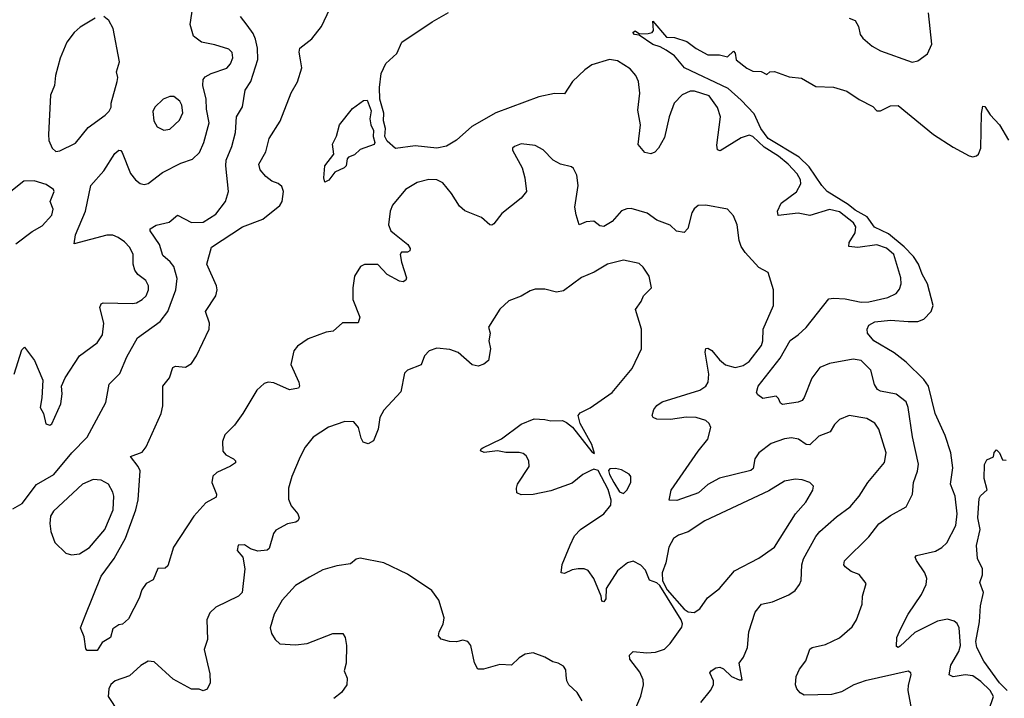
# Model space of a CAD drawing. Extents: x 1550320 to 1685906, y 509093 to 640511.
# Tile 93 of 256: x 1602161 to 1607175, y 552456 to 555909. Entities that reach past the tile are written whole.
import ezdxf

# ---------------------------------------------------------------- set-up
doc = ezdxf.new("R2010")
doc.units = 0

msp = doc.modelspace()

# ---------------------------------------------------------------- linework, layer by layer
at = {"layer": '0CON20XD'}
for points in [[(1602131.9, 554105), (1602171.2, 554228.8), (1602185, 554242.5), (1602236, 554175), (1602278, 554075), (1602274.2, 553985), (1602265.8, 553935.8), (1602282.5, 553905), (1602293.2, 553853.2), (1602315, 553846.7), (1602325, 553853.3), (1602370.8, 553955), (1602377.1, 554005), (1602374, 554045), (1602392.6, 554087.4), (1602465, 554199.2), (1602554.7, 554265.3), (1602582.7, 554305), (1602589.2, 554365), (1602568.9, 554445), (1602575, 554464.2), (1602585, 554468.8), (1602735, 554464.5), (1602755, 554468.9), (1602785, 554485.6), (1602804.4, 554505), (1602816.5, 554535), (1602817.5, 554555), (1602803.1, 554583.1), (1602762.9, 554612.9), (1602746.5, 554635), (1602738.5, 554665), (1602738.2, 554715), (1602720.9, 554750.9), (1602695, 554779.4), (1602661.9, 554801.9), (1602635, 554813.6), (1602605, 554813.8), (1602438.3, 554768.3), (1602445.6, 554815), (1602495.6, 554935), (1602523.1, 555065), (1602589.2, 555140.8), (1602645, 555228), (1602665, 555245.8), (1602675, 555243.8), (1602683.1, 555233.1), (1602725, 555127.5), (1602750, 555095), (1602775, 555075.8), (1602795, 555071.4), (1602815, 555075.6), (1602888.8, 555131.2), (1602980.8, 555179.2), (1603041.1, 555198.9), (1603076.6, 555233.4), (1603099.2, 555285), (1603125.3, 555385), (1603112.9, 555455), (1603111.2, 555505), (1603093.1, 555575), (1603095.6, 555605), (1603105, 555619.4), (1603135, 555635.5), (1603215, 555662.5), (1603233.8, 555685), (1603246.2, 555715), (1603242.4, 555742.4), (1603225, 555760), (1603155, 555781.8), (1603086, 555795), (1603045.5, 555825.5), (1603028.6, 555885), (1603041.9, 555975)], [(1603297.3, 553905), (1603255, 553846.7), (1603205, 553796.9), (1603193.5, 553763.5), (1603195, 553713.8), (1603211.2, 553695), (1603250, 553675), (1603260, 553665), (1603260, 553655), (1603235, 553637.5), (1603165, 553605.7), (1603145, 553586.2), (1603139.2, 553555), (1603163.8, 553495), (1603161.2, 553478.8), (1603108.7, 553451.3), (1603047.1, 553382.9), (1602943.5, 553225), (1602915, 553130), (1602901.7, 553118.3), (1602865, 553116.7), (1602840.5, 553059.5), (1602805, 553040), (1602782.7, 553007.3), (1602768.5, 552965), (1602715, 552861.2), (1602685, 552833.3), (1602665, 552830), (1602635, 552810), (1602622.5, 552765), (1602580.7, 552739.3), (1602555, 552700), (1602505, 552700), (1602497.5, 552707.5), (1602488.3, 552768.3), (1602471.2, 552815), (1602494.3, 552875.7), (1602575, 553078), (1602641.9, 553168.1), (1602699.8, 553270.2), (1602752.5, 553415), (1602764.3, 553465.7), (1602773.5, 553613.5), (1602764.6, 553635), (1602724.2, 553685.8), (1602785, 553708.9), (1602805, 553735.8), (1602882, 553905), (1602890.5, 553945), (1602889.2, 554045), (1602923.2, 554086.8), (1602941.3, 554138.7), (1602955, 554145.6), (1603005, 554140.5), (1603035, 554159.5), (1603061.9, 554198.1), (1603125.2, 554334.8), (1603127.1, 554365), (1603107.3, 554425), (1603158.9, 554505), (1603165.7, 554535), (1603162.5, 554555), (1603114.2, 554665), (1603137.3, 554752.7), (1603295.3, 554854.7), (1603398.6, 554895), (1603485, 554964.2), (1603497.8, 554985), (1603504.2, 555035), (1603495, 555060), (1603476.7, 555076.7), (1603445, 555088), (1603415, 555110.8), (1603385, 555146.2), (1603379.4, 555175), (1603413.7, 555236.3), (1603430.8, 555305), (1603487.2, 555392.8), (1603543, 555537), (1603576.2, 555593.8), (1603596.7, 555665), (1603591.5, 555705), (1603584.4, 555745), (1603588, 555765), (1603648.3, 555811.7), (1603696.9, 555875), (1603740.5, 555965)], [(1602125, 553420.8), (1602172.8, 553447.2), (1602245.8, 553544.2), (1602334.7, 553595.3), (1602425.5, 553705), (1602503.8, 553785), (1602599.2, 553960.8), (1602615.6, 554055), (1602671.1, 554108.9), (1602705.7, 554194.3), (1602760.2, 554289.8), (1602876.7, 554373.3), (1602915.3, 554424.7), (1602955.3, 554535), (1602962.2, 554592.2), (1602945, 554654.2), (1602927.8, 554677.8), (1602888.9, 554708.9), (1602873.3, 554765), (1602825.6, 554835), (1602825.8, 554845), (1602855, 554863.5), (1602921.5, 554878.5), (1602965, 554914.4), (1603035, 554876.8), (1603095, 554879.3), (1603159.4, 554920.6), (1603209.6, 554985), (1603224, 555036), (1603210.6, 555165), (1603212.8, 555195), (1603241.1, 555265), (1603259.6, 555335), (1603265.5, 555414.5), (1603295, 555466.7), (1603309.8, 555550.2), (1603337.5, 555595), (1603373.9, 555706.1), (1603371.1, 555765), (1603361.2, 555811.2), (1603349.2, 555839.2), (1603318.3, 555881.7), (1603285.8, 555925)], [(1602545, 555916.7), (1602469.2, 555870.8), (1602438.5, 555845), (1602401.1, 555795), (1602366.6, 555713.4), (1602343.6, 555625), (1602337.3, 555575), (1602316.9, 555525), (1602308, 555325), (1602309.2, 555295), (1602326, 555255), (1602345, 555239.2)], [(1602345, 555239.2), (1602365, 555241.4), (1602445, 555281.2), (1602509.1, 555360.9), (1602596.4, 555423.6), (1602616.8, 555443.2), (1602626.2, 555465), (1602626.2, 555485), (1602657.8, 555595), (1602660.6, 555615), (1602654.4, 555645), (1602668.9, 555695), (1602637.5, 555865), (1602615, 555905.6), (1602588.8, 555925)], [(1606704, 552395), (1606685.6, 552495), (1606686.8, 552523.2), (1606701.2, 552575), (1606698.8, 552585), (1606685, 552593.8), (1606465.8, 552545), (1606407.8, 552525), (1606345, 552488.7), (1606295, 552475.5), (1606155, 552472.2), (1606135, 552484), (1606118, 552505), (1606110.8, 552525), (1606115, 552567.5), (1606132, 552605), (1606163.4, 552646.6), (1606184.5, 552705.5), (1606195.5, 552714.5), (1606265, 552729.1), (1606335, 552764.5), (1606400.4, 552819.6), (1606421.9, 552855), (1606450.8, 552935), (1606452.9, 552975), (1606470.7, 553040.7), (1606435.6, 553085.6), (1606395, 553101.4), (1606364, 553125), (1606357.5, 553135), (1606360.8, 553155), (1606485, 553277.5), (1606535, 553344.2), (1606595, 553386.9), (1606675, 553430.8), (1606708.1, 553495), (1606713.1, 553555), (1606732.7, 553612.7), (1606737.8, 553647.8), (1606706.6, 553786.6), (1606685.9, 553935.9), (1606675, 553964), (1606624, 554004), (1606545, 554018.5), (1606528.2, 554028.2), (1606513.3, 554053.3), (1606495, 554125.8), (1606445.8, 554175.8), (1606405, 554182.2), (1606285, 554160.3), (1606235, 554138.8), (1606193.8, 554085), (1606155, 553986.2), (1606145, 553972), (1606125, 553962.9), (1606045, 553951.2), (1606035, 553957.5), (1606025, 553982.5), (1606013.8, 553993.8), (1605945, 553981.2), (1605920, 554000), (1605912.9, 554012.9), (1605922.1, 554045), (1606033.3, 554186.7), (1606083.7, 554276.3), (1606125.5, 554305), (1606165, 554343.6), (1606281.6, 554488.4), (1606305, 554492.7), (1606365, 554489.1), (1606445, 554472), (1606485, 554474.1), (1606582, 554495), (1606623.3, 554516.7), (1606641.4, 554538.6), (1606648.8, 554565), (1606647.7, 554595), (1606611.8, 554715), (1606575, 554747.3), (1606525, 554764.1), (1606429.3, 554750.7), (1606383.1, 554755), (1606385.3, 554775), (1606414.7, 554825), (1606418.2, 554855), (1606407.3, 554875), (1606335, 554931.1), (1606285, 554943.1), (1606185, 554912.3), (1606125, 554924.6), (1606023.2, 554913.2), (1606019.4, 554935), (1606037.8, 554975), (1606116, 555034), (1606138.2, 555075), (1606136.2, 555095), (1606119.3, 555125), (1606074.1, 555175), (1606025.3, 555215), (1605951.1, 555261.1), (1605895, 555314.3), (1605875, 555321.9), (1605835, 555308.4), (1605728.6, 555241.4), (1605715, 555246.7), (1605710.7, 555270.7), (1605730, 555415), (1605715, 555463.3), (1605671.2, 555521.2), (1605597.5, 555545), (1605575, 555545.6), (1605535, 555527.5), (1605494.4, 555485), (1605467.3, 555415), (1605445, 555310), (1605414, 555255), (1605395, 555236.2), (1605375, 555226.7), (1605343.6, 555233.6), (1605310, 555275), (1605322.9, 555375), (1605309.1, 555449.1), (1605318.6, 555535), (1605312.5, 555595), (1605298.9, 555625), (1605269.2, 555659.2), (1605205, 555700.6), (1605165, 555706.4), (1605075, 555679.5), (1605039.1, 555655), (1604976.2, 555595), (1604935, 555531.9), (1604884.7, 555534.7), (1604805, 555516.2), (1604584.9, 555435.1), (1604464, 555366), (1604385, 555295.6), (1604333.7, 555266.3), (1604285, 555255.3), (1604175, 555268), (1604074.7, 555254.7), (1604031.8, 555291.8), (1604020.6, 555315), (1604023.6, 555355), (1604013.6, 555395), (1604014.6, 555434.6), (1603994.5, 555505), (1603992.2, 555565), (1604001.1, 555635), (1604025, 555686), (1604082.1, 555737.9), (1604107.5, 555795), (1604261.4, 555898.6), (1604345, 555945.7)], [(1606385, 555916.5), (1606415, 555905.7), (1606431.9, 555875), (1606440.8, 555835), (1606455, 555816), (1606502, 555775), (1606545, 555751.4), (1606705, 555694), (1606735, 555700), (1606783.3, 555735), (1606805.7, 555785), (1606788.2, 555945)], [(1607095.4, 552395), (1607119.3, 552465), (1607102.5, 552495), (1607055, 552541.1), (1607015, 552569.6), (1606975, 552576.1), (1606915, 552565.5), (1606894.5, 552575), (1606902.4, 552625), (1606943.4, 552695), (1606951.6, 552725), (1606944.1, 552814.1), (1606935, 552836.7), (1606919.4, 552849.4), (1606885, 552858.6), (1606835, 552848.3), (1606719.5, 552790.5), (1606645, 552721.4), (1606634, 552714), (1606625, 552720), (1606628.2, 552765), (1606648, 552812), (1606685.5, 552885), (1606753.8, 552985), (1606777.5, 553035), (1606780, 553065), (1606770.5, 553095), (1606727.8, 553157.8), (1606720.8, 553175), (1606727.9, 553182.1), (1606825, 553205.6), (1606857.2, 553222.8), (1606882.4, 553247.6), (1606927.7, 553335), (1606935.3, 553395), (1606923.8, 553485), (1606900, 553545), (1606911.9, 553628.1), (1606902.6, 553705), (1606874.3, 553794.3), (1606823.4, 553905), (1606788.3, 554045), (1606765, 554077.8), (1606675, 554166.7), (1606613.5, 554213.5), (1606511.2, 554275), (1606478, 554315), (1606475.8, 554335), (1606484.2, 554355), (1606515, 554372.5), (1606595, 554379.7), (1606685, 554374.2), (1606735, 554374.1), (1606765.6, 554385), (1606802.9, 554425), (1606812.1, 554455), (1606783.6, 554565), (1606755.7, 554615), (1606737.4, 554665), (1606711.7, 554705), (1606665, 554753.6), (1606585, 554820.2), (1606514.5, 554854.5), (1606476.7, 554906.7), (1606415, 554940.6), (1606379.8, 554969.8), (1606273.3, 555035), (1606245, 555066.2), (1606181, 555161), (1606130.1, 555210.1), (1605972.1, 555305), (1605934.8, 555355), (1605900.6, 555430.6), (1605835, 555500), (1605768.7, 555558.7), (1605545.8, 555665), (1605495.4, 555725.4), (1605453.6, 555753.6), (1605422.1, 555772.1), (1605385, 555783.8), (1605315, 555831.2), (1605292, 555835), (1605282.5, 555845), (1605295, 555852.5), (1605317.1, 555837.1), (1605361.5, 555838.5), (1605381.2, 555845), (1605388.6, 555855), (1605385, 555902.5), (1605455, 555820), (1605495, 555818.9), (1605557.8, 555797.8), (1605605, 555762.5), (1605665, 555730), (1605725, 555730), (1605765, 555720), (1605795, 555750), (1605805, 555740), (1605810, 555705), (1605863.6, 555663.6), (1605895, 555647.5), (1605936.1, 555646.1), (1605965, 555630), (1605980, 555645), (1606005, 555646), (1606078.6, 555618.6), (1606142.2, 555612.2), (1606215, 555569.2), (1606305, 555566), (1606372.5, 555545), (1606435, 555503.8), (1606505, 555467.5), (1606525.9, 555445.9), (1606545, 555445.8), (1606595, 555471.2), (1606635, 555472.2), (1606813.8, 555325), (1606915, 555260.8), (1606995, 555216.2), (1607015, 555212), (1607033.9, 555216.1), (1607043.3, 555225), (1607055.8, 555255), (1607058.3, 555431.7), (1607065, 555470), (1607075, 555467.5), (1607103.3, 555425), (1607150, 555375), (1607195.9, 555295.9)], [(1602895, 555347.5), (1602925, 555352.9), (1602975, 555397.5), (1602991.1, 555435), (1602985.6, 555475), (1602975.6, 555495), (1602945, 555518.6), (1602925, 555519.2), (1602891.2, 555505), (1602848.8, 555465), (1602838.3, 555441.7), (1602844.2, 555395), (1602861.2, 555365), (1602895, 555347.5)], [(1603715, 555082.5), (1603708.8, 555105), (1603714, 555165), (1603761.2, 555225), (1603754.1, 555275.9), (1603773.9, 555316.1), (1603790, 555375), (1603855, 555457.5), (1603911.7, 555498.3), (1603930, 555500), (1603950.8, 555445), (1603944, 555405), (1603949.2, 555375), (1603963.1, 555345), (1603961.1, 555315), (1603969.5, 555285), (1603965.6, 555275), (1603895, 555248.8), (1603865, 555222.5), (1603835, 555210), (1603828.3, 555201.7), (1603822.5, 555165), (1603812.5, 555155), (1603765, 555134), (1603735, 555092.5), (1603715, 555082.5)], [(1605630, 552435), (1605679.2, 552495), (1605694, 552525), (1605694.1, 552544.1), (1605676, 552585), (1605682, 552595), (1605705, 552611.1), (1605725.6, 552614.4), (1605745, 552605.3), (1605785, 552566.7), (1605825, 552550.4), (1605839.7, 552550.3), (1605824.6, 552635.4), (1605845.8, 552665), (1605866.7, 552715), (1605873.1, 552795), (1605906.3, 552893.7), (1605938.8, 552935), (1605995, 552947.8), (1606077.2, 552982.8), (1606109.2, 553005), (1606132.5, 553035), (1606140, 553055), (1606143.8, 553135), (1606152.1, 553165), (1606215, 553279.4), (1606235.6, 553305), (1606320.5, 553379.5), (1606390.1, 553429.9), (1606435.8, 553484.2), (1606480, 553555), (1606563.9, 553656.1), (1606572.9, 553705), (1606536.1, 553825), (1606515.7, 553855.7), (1606475, 553879.4), (1606385, 553895.6), (1606335, 553874.3), (1606310.7, 553849.3), (1606287.8, 553812.2), (1606230.5, 553789.5), (1606185, 553745.5), (1606165, 553747.5), (1606126, 553775), (1606091.2, 553781.2), (1606055, 553776.6), (1605987.4, 553752.6), (1605924.6, 553705), (1605905, 553674), (1605895.5, 553625), (1605884.7, 553615.3), (1605725, 553575.8), (1605665, 553543.8), (1605617.7, 553502.3), (1605506.9, 553463.1), (1605467.5, 553465), (1605478.6, 553515), (1605615, 553714), (1605664.2, 553775), (1605680, 553835), (1605671.4, 553855), (1605655, 553870), (1605605.7, 553885.7), (1605555, 553886.8), (1605475, 553875.3), (1605405, 553875.8), (1605386.7, 553885), (1605381.2, 553895), (1605390.8, 553925), (1605405, 553946), (1605432.5, 553965), (1605623.8, 554025), (1605655.6, 554045), (1605666.5, 554065), (1605670.9, 554105), (1605652.1, 554217.9), (1605655, 554236.2), (1605665, 554237.5), (1605685, 554225.5), (1605725, 554178.2), (1605755, 554153.8), (1605805, 554138.9), (1605845, 554150), (1605875, 554170.5), (1605938.1, 554251.9), (1605945.5, 554275), (1605947.3, 554335), (1605998.6, 554455), (1605999.2, 554535), (1605973, 554623), (1605925, 554648.8), (1605854.7, 554724.7), (1605835.5, 554755), (1605824.5, 554785), (1605814.4, 554865), (1605795, 554911.2), (1605765.5, 554945.5), (1605655, 554965.8), (1605615, 554963.3), (1605595, 554946.7), (1605583.2, 554926.8), (1605563.2, 554846.8), (1605544.1, 554825.9), (1605505, 554832.5), (1605473.2, 554863.2), (1605405, 554889.4), (1605355.4, 554925.4), (1605275, 554948.9), (1605252.4, 554947.6), (1605225, 554936), (1605177.7, 554882.3), (1605135, 554857.8), (1605115, 554860.8), (1605084.4, 554884.4), (1605045, 554880.6), (1605010, 554865), (1604995, 554916.7), (1604988.2, 554955), (1605004.4, 555065), (1604997.9, 555117.9), (1604981.7, 555151.7), (1604970.5, 555160.5), (1604915, 555174.3), (1604876.7, 555195), (1604827.3, 555247.3), (1604785, 555270), (1604715, 555277.5), (1604680, 555265), (1604670, 555255), (1604670, 555245), (1604720, 555155), (1604733.8, 555105), (1604741.2, 555035), (1604715, 555000.8), (1604616.4, 554923.6), (1604575, 554870), (1604565, 554863.8), (1604555, 554866.2), (1604512.7, 554902.7), (1604426.8, 554936.8), (1604400.9, 554960.9), (1604360, 555025), (1604315, 555078.8), (1604285, 555094), (1604244.2, 555095.8), (1604185, 555080.8), (1604126.2, 555045), (1604059.2, 554965), (1604047.1, 554935), (1604038.9, 554865), (1604050.9, 554835), (1604069.8, 554819.7), (1604137.5, 554765), (1604148.8, 554745), (1604147.5, 554732.5), (1604135, 554726.2), (1604105, 554726), (1604098.8, 554715), (1604104.3, 554675), (1604130.8, 554595), (1604126.8, 554583.2), (1604114.3, 554575.7), (1604095, 554578.1), (1604032.8, 554612.8), (1603983.9, 554663.9), (1603916.1, 554663.9), (1603896.1, 554653.9), (1603866, 554605), (1603856.9, 554545), (1603857.1, 554485), (1603892.5, 554395), (1603885, 554367.5), (1603805, 554366), (1603757.5, 554325), (1603721.2, 554318.8), (1603630, 554285), (1603575, 554247.5), (1603556.7, 554225), (1603541.2, 554155), (1603582, 554065), (1603586.2, 554045), (1603580, 554035), (1603535, 554026), (1603455, 554061.1), (1603425.6, 554064.4), (1603405, 554058.1), (1603367.8, 554025), (1603297.3, 553905)], [(1602141.7, 554768.3), (1602225, 554830.8), (1602275, 554860), (1602324.4, 554915), (1602331.1, 554945), (1602315.4, 554985), (1602335.7, 555035), (1602332.9, 555045), (1602295, 555071.5), (1602235, 555090), (1602182.2, 555087.8), (1602098.7, 555021.3)], [(1604834.5, 553874.5), (1604865, 553868.1), (1604925, 553870), (1604945, 553860), (1604975.2, 553835.2), (1605075, 553710), (1605088.3, 553701.7), (1605075, 553747.5), (1605014.1, 553854.1), (1605004.6, 553895.4), (1605015, 553908.1), (1605066, 553935), (1605178.3, 554011.7), (1605280, 554135), (1605326.7, 554235), (1605327.5, 554335), (1605296.7, 554435), (1605326.2, 554475), (1605336.7, 554505), (1605377.5, 554545), (1605366.9, 554605), (1605335, 554650.8), (1605315, 554669.2), (1605236.2, 554686.2), (1605154.1, 554665.9), (1605085.4, 554624.6), (1605022.2, 554597.8), (1604930.3, 554529.7), (1604895, 554523.1), (1604835, 554538), (1604785, 554537.5), (1604760.3, 554529.7), (1604715, 554502), (1604650.9, 554479.1), (1604605, 554436.7), (1604548.8, 554345), (1604556.7, 554315), (1604549.2, 554275), (1604558, 554235), (1604548, 554175), (1604525, 554156.2), (1604495, 554146.7), (1604465, 554153.8), (1604393.3, 554215), (1604351.7, 554231.7), (1604285, 554238.1), (1604246.2, 554225), (1604221.4, 554198.6), (1604205, 554153.8), (1604135, 554125.8), (1604119.5, 554110.5), (1604102, 554015), (1604015, 553922.5), (1603994.2, 553885), (1603986.2, 553825), (1603963, 553767), (1603935, 553751.2), (1603910.3, 553760.3), (1603899.5, 553779.5), (1603885.6, 553835), (1603862.4, 553862.4), (1603816.7, 553865), (1603734.1, 553835.9), (1603655, 553784.3), (1603615, 553734), (1603588.6, 553685), (1603545.8, 553585), (1603529.2, 553525), (1603529.5, 553469.5), (1603544, 553435), (1603578, 553395), (1603583.8, 553375), (1603579.2, 553360.8), (1603567.3, 553352.7), (1603525, 553344.3), (1603465, 553311.2), (1603452.5, 553295), (1603431.4, 553218.6), (1603420.3, 553209.7), (1603374.1, 553204.1), (1603336.4, 553216.4), (1603305, 553237.5), (1603272.5, 553235), (1603268.3, 553208.3), (1603297.5, 553175), (1603308, 553115), (1603293.3, 552995), (1603275, 552975.6), (1603159.5, 552920.5), (1603129.5, 552890.5), (1603113.8, 552855), (1603117.5, 552755), (1603100.8, 552705), (1603129.1, 552580.9), (1603130, 552535), (1603115, 552503.3), (1603095.8, 552494.2), (1603075, 552502), (1603035, 552502.7), (1602942.7, 552552.7), (1602845, 552642.2), (1602814.4, 552645.6), (1602777.6, 552622.4), (1602719.4, 552570.6), (1602646.2, 552545), (1602625, 552526.2), (1602614.3, 552505), (1602611.4, 552465), (1602664.4, 552385)], [(1605293.8, 552395), (1605323.8, 552466.2), (1605337.3, 552525), (1605335, 552550), (1605319.4, 552589.4), (1605268, 552655), (1605266, 552675), (1605285, 552694), (1605355, 552687.3), (1605398.5, 552691.5), (1605445, 552705.8), (1605474, 552735), (1605532.3, 552817.7), (1605536.1, 552835), (1605529.3, 552855), (1605420.2, 553030.2), (1605405, 553043.6), (1605367.9, 553057.9), (1605348.1, 553108.1), (1605324, 553134), (1605285, 553154.4), (1605255.4, 553144.6), (1605205.3, 553104.7), (1605148, 553015), (1605145, 552962.5), (1605135, 552947.5), (1605125, 552950), (1605122, 552975), (1605085, 553066.2), (1605055, 553105.7), (1605035, 553114.4), (1605004.5, 553114.5), (1604975, 553109.1), (1604935, 553090.5), (1604918, 553095), (1604923.3, 553136.7), (1604964.5, 553235), (1604986.7, 553283.3), (1605016.2, 553315), (1605135, 553394.4), (1605170.4, 553439.6), (1605172.7, 553465), (1605158.3, 553518.3), (1605105.8, 553615.8), (1605085, 553621.4), (1605065, 553614.4), (1605028, 553595), (1604975, 553551.4), (1604865, 553512.2), (1604775, 553492.7), (1604715, 553490.8), (1604691.7, 553501.7), (1604690, 553525), (1604696.2, 553545), (1604756, 553635), (1604754, 553665), (1604739.7, 553689.7), (1604725, 553702), (1604705, 553707.5), (1604636.1, 553706.1), (1604594, 553716), (1604526.4, 553706.4), (1604507.5, 553715), (1604510, 553725), (1604519.3, 553730.7), (1604615, 553775.8), (1604715, 553851.4), (1604781.3, 553878.7), (1604834.5, 553874.5)], [(1607189.4, 552495), (1607150.7, 552535), (1607071.1, 552645), (1607035.3, 552715.3), (1607030.5, 552745), (1607047.7, 552845), (1607052.7, 552927.3), (1607068.8, 552995), (1607050, 553045), (1607063.8, 553085), (1607064, 553115), (1607037.7, 553167.7), (1607034, 553234), (1607052.5, 553315), (1607039.6, 553375), (1607047, 553473), (1607053.6, 553486.4), (1607087, 553517), (1607071.4, 553575), (1607073.9, 553646.1), (1607085, 553670), (1607120, 553685), (1607123, 553707), (1607135, 553720), (1607150, 553705), (1607165, 553670), (1607185, 553667.5)], [(1605235, 553498), (1605252, 553515), (1605273.3, 553555), (1605273.3, 553585), (1605265, 553596.7), (1605225, 553618.8), (1605195, 553626.2), (1605166.4, 553623.6), (1605160, 553615), (1605164.2, 553595), (1605185.6, 553555), (1605215, 553507.5), (1605235, 553498)], [(1602425, 553186.2), (1602465, 553192), (1602516.9, 553223.1), (1602594.5, 553315), (1602636.4, 553415), (1602640, 553485), (1602635.4, 553505.4), (1602612.5, 553545), (1602575, 553565.6), (1602535, 553569.5), (1602481.4, 553545), (1602332.4, 553407.6), (1602317.7, 553382.3), (1602314, 553345), (1602318.8, 553305), (1602339.5, 553249.5), (1602395, 553194), (1602425, 553186.2)], [(1605595, 552893.5), (1605625, 552911.4), (1605663.3, 552966.7), (1605724.6, 553015.4), (1605801.4, 553105), (1605925, 553168.9), (1606004, 553226), (1606111.5, 553395), (1606164.4, 553455), (1606199.2, 553515), (1606203.3, 553535), (1606185, 553553.8), (1606145, 553567.5), (1606109.5, 553570.5), (1606055, 553560.8), (1605975, 553512.2), (1605650.1, 553359.9), (1605565, 553303.3), (1605516, 553286), (1605490.6, 553269.4), (1605466.9, 553225), (1605451.2, 553145), (1605433.1, 553095), (1605434.6, 553054.6), (1605458, 553008), (1605545, 552908.9), (1605565, 552896.8), (1605595, 552893.5)], [(1605025, 552442.5), (1605000, 552485), (1604957.5, 552525), (1604947.1, 552545), (1604943.1, 552573.1), (1604941.2, 552601.2), (1604929.4, 552619.4), (1604902.5, 552635), (1604875, 552640.8), (1604835, 552665.7), (1604775, 552686.9), (1604735, 552680), (1604705, 552661.4), (1604665, 552624.4), (1604605, 552628.1), (1604522.5, 552605), (1604494.4, 552604.4), (1604476.6, 552636.6), (1604457.8, 552725), (1604442.5, 552745), (1604417.3, 552752.7), (1604385, 552744), (1604350, 552745), (1604306.4, 552756.4), (1604293.9, 552773.9), (1604296.2, 552795), (1604317.3, 552832.7), (1604322, 552865), (1604296, 552955), (1604260, 553005), (1604135, 553088), (1604015, 553146), (1603895, 553170), (1603875, 553163.3), (1603845, 553141.2), (1603775, 553130.6), (1603705, 553109.5), (1603637.1, 553072.9), (1603565, 553030.8), (1603496.9, 552955), (1603457.1, 552885), (1603436, 552815), (1603442.5, 552785), (1603461.2, 552755), (1603485, 552733.8), (1603565, 552728), (1603625, 552734.2), (1603755, 552786.2), (1603805.8, 552785.8), (1603818.8, 552765), (1603825.7, 552725), (1603823.8, 552635), (1603813.8, 552595), (1603828.3, 552558.3), (1603826.7, 552525), (1603800, 552485), (1603760, 552455)]]:
    msp.add_lwpolyline(points, dxfattribs=at)

doc.saveas('drawing.dxf')
